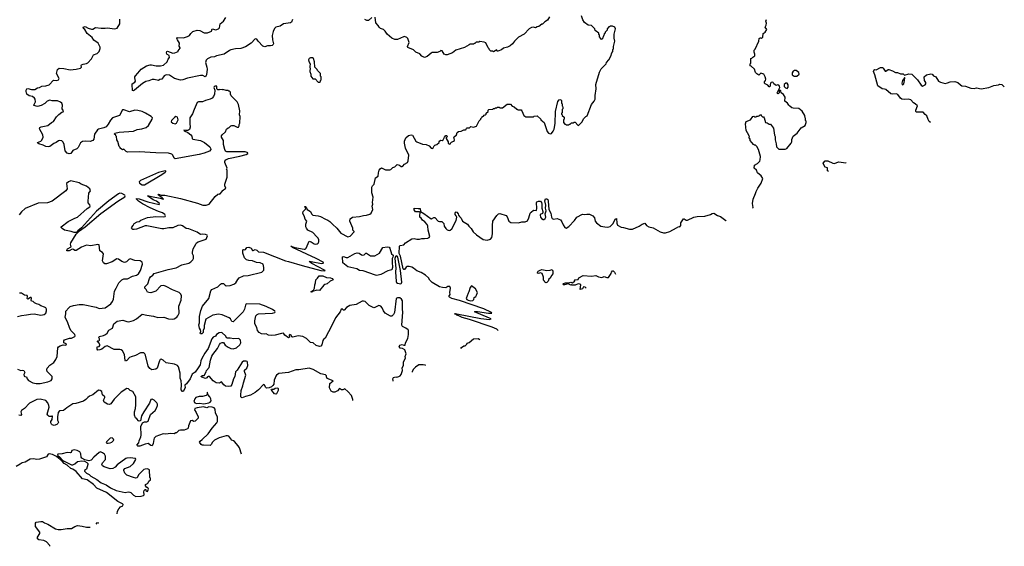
# Model space of a CAD drawing. Extents: x 2220520 to 2384350, y 721165 to 893491.
# Tile 42 of 256: x 2269009 to 2284295, y 735328 to 743499. Entities that reach past the tile are written whole.
import ezdxf

# ---------------------------------------------------------------- set-up
doc = ezdxf.new("R2010")
doc.units = 0

msp = doc.modelspace()

# ---------------------------------------------------------------- linework, layer by layer
at = {"layer": '0CON20XD'}
for points in [[(2273246, 743504), (2273228, 743462), (2273215, 743448), (2273105, 743437), (2273055, 743397), (2272985, 743381), (2272965, 743364), (2272944, 743315), (2272930, 743255), (2272934, 743185), (2272948, 743125), (2272945, 743113), (2272931, 743099), (2272905, 743092), (2272855, 743094), (2272815, 743080), (2272786, 743086), (2272710, 743165), (2272690, 743195), (2272665, 743203), (2272604, 743135), (2272515, 743077), (2272445, 743054), (2272358, 743048), (2272285, 743031), (2272265, 743023), (2272185, 742965), (2272067, 742937), (2272035, 742922), (2271975, 742918), (2271925, 742890), (2271905, 742870), (2271896, 742835), (2271916, 742765), (2271919, 742731), (2271910, 742645), (2271905, 742631), (2271888, 742615), (2271854, 742634), (2271814, 742634), (2271615, 742593), (2271544, 742566), (2271505, 742561), (2271415, 742588), (2271335, 742639), (2271285, 742645), (2271251, 742629), (2271215, 742577), (2271185, 742573), (2271164, 742556), (2271095, 742572), (2271065, 742572), (2271015, 742551), (2270969, 742541), (2270915, 742509), (2270794, 742406), (2270775, 742397), (2270763, 742403), (2270762, 742435), (2270753, 742455), (2270758, 742502), (2270795, 742528), (2270808, 742545), (2270798, 742595), (2270798, 742615), (2270805, 742630), (2270843, 742667), (2270895, 742733), (2270978, 742782), (2271035, 742798), (2271055, 742801), (2271126, 742784), (2271195, 742784), (2271243, 742795), (2271297, 742843), (2271314, 742886), (2271333, 742915), (2271332, 742945), (2271294, 742965), (2271288, 742985), (2271295, 743008), (2271305, 743010), (2271385, 742980), (2271420, 742985), (2271470, 743005), (2271470, 743015), (2271500, 743055), (2271500, 743065), (2271487, 743087), (2271492, 743135), (2271457, 743185), (2271450, 743205), (2271460, 743225), (2271555, 743220), (2271615, 743238), (2271646, 743254), (2271664, 743286), (2271695, 743318), (2271765, 743338), (2271805, 743330), (2271875, 743294), (2271924, 743294), (2271988, 743322), (2272000, 743355), (2272055, 743341), (2272095, 743360), (2272110, 743375), (2272122, 743435), (2272175, 743478), (2272208, 743535)], [(2274478, 743532), (2274422, 743488), (2274400, 743485), (2274370, 743500)], [(2277237, 743543), (2277205, 743490), (2277160, 743465), (2277125, 743430), (2277115, 743430), (2277067, 743393), (2277045, 743390), (2277017, 743373), (2276985, 743382), (2276955, 743380), (2276920, 743355), (2276840, 743275), (2276754, 743226), (2276692, 743165), (2276662, 743125), (2276625, 743092), (2276585, 743072), (2276523, 743057), (2276487, 743033), (2276432, 743012), (2276422, 743012), (2276415, 743030), (2276365, 743000), (2276355, 743010), (2276322, 743012), (2276302, 743032), (2276298, 743048), (2276280, 743065), (2276248, 743138), (2276222, 743152), (2276155, 743160), (2276135, 743152), (2276095, 743150), (2276075, 743130), (2276065, 743130), (2276055, 743120), (2276005, 743118), (2275985, 743110), (2275915, 743070), (2275783, 743027), (2275730, 742985), (2275646, 742954), (2275625, 742952), (2275600, 742965), (2275568, 743015), (2275545, 743020), (2275530, 743005), (2275492, 742988), (2275415, 742988), (2275398, 742982), (2275335, 742928), (2275293, 742913), (2275255, 742932), (2275221, 742971), (2275158, 742995), (2275125, 743034), (2275037, 743067), (2275032, 743085), (2275058, 743145), (2275033, 743205), (2275018, 743225), (2274985, 743236), (2274966, 743234), (2274875, 743192), (2274835, 743192), (2274785, 743212), (2274714, 743274), (2274685, 743320), (2274660, 743345), (2274610, 743365), (2274591, 743381), (2274575, 743410), (2274538, 743448), (2274526, 743536)], [(2278072, 743248), (2278070, 743235), (2278060, 743225), (2278058, 743202), (2278042, 743192), (2278010, 743235), (2278010, 743265), (2278002, 743272), (2277998, 743288), (2277942, 743332), (2277938, 743358), (2277898, 743398), (2277885, 743410), (2277833, 743413), (2277778, 743455), (2277750, 743495), (2277731, 743561)], [(2270215, 741788), (2270173, 741725), (2270159, 741645), (2270147, 741623), (2270105, 741610), (2270025, 741616), (2269985, 741611), (2269954, 741586), (2269916, 741515), (2269897, 741493), (2269832, 741468), (2269803, 741425), (2269775, 741417), (2269745, 741429), (2269715, 741462), (2269698, 741565), (2269685, 741601), (2269665, 741619), (2269625, 741624), (2269611, 741619), (2269577, 741595), (2269540, 741580), (2269478, 741532), (2269456, 741524), (2269415, 741532), (2269375, 741554), (2269305, 741575), (2269292, 741585), (2269288, 741595), (2269335, 741613), (2269355, 741630), (2269373, 741675), (2269368, 741715), (2269319, 741805), (2269321, 741825), (2269345, 741835), (2269445, 741858), (2269503, 741905), (2269535, 741920), (2269580, 741990), (2269615, 742026), (2269665, 742062), (2269685, 742070), (2269688, 742085), (2269670, 742115), (2269672, 742175), (2269666, 742205), (2269645, 742222), (2269595, 742238), (2269515, 742241), (2269475, 742251), (2269435, 742236), (2269402, 742198), (2269345, 742170), (2269285, 742154), (2269228, 742168), (2269222, 742175), (2269236, 742184), (2269254, 742225), (2269249, 742265), (2269240, 742280), (2269206, 742306), (2269155, 742318), (2269122, 742345), (2269109, 742385), (2269110, 742405), (2269122, 742428), (2269135, 742433), (2269194, 742414), (2269246, 742414), (2269286, 742444), (2269315, 742448), (2269353, 742467), (2269415, 742471), (2269465, 742489), (2269535, 742562), (2269585, 742557), (2269610, 742565), (2269620, 742585), (2269582, 742665), (2269596, 742724), (2269624, 742746), (2269695, 742742), (2269795, 742720), (2269885, 742730), (2269955, 742748), (2269967, 742763), (2269963, 742787), (2269971, 742799), (2269995, 742811), (2270045, 742820), (2270065, 742832), (2270125, 742890), (2270154, 742956), (2270210, 742975), (2270242, 743005), (2270258, 743052), (2270260, 743075), (2270226, 743135), (2270160, 743180), (2270135, 743222), (2270057, 743287), (2270021, 743345), (2269999, 743365), (2269997, 743383), (2270025, 743393), (2270075, 743366), (2270125, 743350), (2270145, 743352), (2270185, 743376), (2270275, 743366), (2270335, 743367), (2270365, 743373), (2270485, 743360), (2270525, 743368), (2270562, 743435), (2270563, 743505)], [(2274808, 737891), (2274805, 737900), (2274801, 737925), (2274812, 737945), (2274847, 737957), (2274865, 737952), (2274895, 737964), (2274915, 737974), (2274934, 737995), (2274951, 738055), (2274949, 738095), (2274966, 738135), (2274970, 738185), (2274978, 738212), (2274999, 738245), (2274996, 738275), (2275010, 738315), (2274991, 738375), (2274955, 738399), (2274915, 738404), (2274902, 738428), (2274911, 738449), (2274945, 738461), (2274975, 738448), (2274995, 738450), (2275000, 738485), (2275037, 738553), (2275046, 738616), (2275047, 738675), (2275038, 738688), (2275004, 738714), (2274955, 738738), (2274941, 738761), (2274960, 738960), (2274954, 739005), (2274955, 739135), (2274939, 739165), (2274911, 739181), (2274875, 739185), (2274852, 739175), (2274830, 738955), (2274815, 738922), (2274785, 738900), (2274765, 738900), (2274684, 738944), (2274655, 738982), (2274638, 739028), (2274616, 739056), (2274585, 739063), (2274525, 739033), (2274505, 739030), (2274436, 739066), (2274374, 739124), (2274345, 739133), (2274325, 739130), (2274235, 739082), (2274135, 739062), (2274085, 739032), (2274045, 738992), (2274035, 738992), (2274015, 739012), (2273998, 739005), (2273986, 738964), (2273913, 738875), (2273847, 738733), (2273801, 738655), (2273752, 738555), (2273725, 738538), (2273715, 738522), (2273699, 738455), (2273685, 738434), (2273665, 738426), (2273610, 738445), (2273565, 738487), (2273525, 738492), (2273463, 738553), (2273405, 738582), (2273335, 738592), (2273252, 738572), (2273235, 738578), (2273224, 738605), (2273205, 738615), (2273193, 738605), (2273198, 738572), (2273185, 738564), (2273126, 738605), (2273103, 738633), (2273075, 738632), (2272975, 738605), (2272915, 738598), (2272873, 738603), (2272835, 738626), (2272805, 738621), (2272762, 738625), (2272726, 738645), (2272700, 738675), (2272691, 738725), (2272661, 738781), (2272658, 738825), (2272678, 738905), (2272694, 738927), (2272715, 738934), (2272822, 738938), (2272935, 738945), (2272970, 738955), (2272976, 738965), (2272970, 738975), (2272935, 739000), (2272835, 739049), (2272735, 739084), (2272525, 739088), (2272513, 739067), (2272498, 739005), (2272479, 738965), (2272325, 738809), (2272305, 738818), (2272281, 738855), (2272262, 738872), (2272155, 738920), (2272095, 738930), (2272007, 738915), (2271898, 738852), (2271871, 738755), (2271875, 738710), (2271860, 738675), (2271859, 738645), (2271835, 738623), (2271815, 738622), (2271812, 738635), (2271821, 738659), (2271816, 738685), (2271801, 738715), (2271792, 738765), (2271799, 738795), (2271802, 738895), (2271819, 738985), (2271846, 739055), (2271945, 739174), (2271976, 739294), (2271991, 739315), (2272085, 739353), (2272125, 739394), (2272145, 739406), (2272174, 739404), (2272198, 739378), (2272215, 739371), (2272275, 739376), (2272335, 739394), (2272364, 739416), (2272395, 739468), (2272418, 739492), (2272485, 739525), (2272558, 739532), (2272768, 739582), (2272798, 739615), (2272802, 739655), (2272788, 739705), (2272742, 739728), (2272685, 739729), (2272625, 739756), (2272565, 739760), (2272531, 739775), (2272500, 739805), (2272474, 739875), (2272473, 739927), (2272485, 739932), (2272505, 739928), (2272515, 739932), (2272538, 739965), (2272565, 739972), (2272601, 739955), (2272625, 739920), (2272635, 739918), (2272667, 739935), (2272689, 739925), (2272719, 739899), (2272795, 739892), (2273135, 739757), (2273185, 739748), (2273393, 739683), (2273685, 739608), (2273745, 739600), (2273750, 739605), (2273740, 739615), (2273545, 739716), (2273502, 739745), (2273535, 739748), (2273696, 739714), (2273728, 739722), (2273720, 739735), (2273613, 739795), (2273243, 739965), (2273220, 739985), (2273283, 739963), (2273425, 739936), (2273442, 739938), (2273456, 739954), (2273505, 740060), (2273535, 740052), (2273581, 740021), (2273604, 740014), (2273630, 740020), (2273645, 740032), (2273656, 740054), (2273653, 740085), (2273645, 740108), (2273625, 740132), (2273558, 740198), (2273485, 740231), (2273461, 740265), (2273454, 740285), (2273452, 740325), (2273468, 740375), (2273441, 740405), (2273432, 740442), (2273404, 740495), (2273411, 740525), (2273450, 740565), (2273435, 740600), (2273445, 740600), (2273455, 740590), (2273474, 740554), (2273525, 740522), (2273542, 740485), (2273560, 740465), (2273645, 740458), (2273680, 740445), (2273755, 740403), (2273795, 740390), (2273825, 740370), (2273864, 740324), (2273933, 740265), (2273995, 740187), (2274105, 740129), (2274139, 740141), (2274201, 740205), (2274200, 740215), (2274180, 740235), (2274180, 740265), (2274137, 740375), (2274141, 740409), (2274174, 740436), (2274285, 740443), (2274345, 740462), (2274395, 740468), (2274445, 740482), (2274468, 740495), (2274492, 740555), (2274482, 740605), (2274492, 740635), (2274488, 740665), (2274496, 740745), (2274476, 740815), (2274478, 740902), (2274488, 740922), (2274510, 740945), (2274534, 741045), (2274575, 741070), (2274581, 741125), (2274591, 741165), (2274604, 741186), (2274625, 741198), (2274688, 741168), (2274755, 741170), (2274770, 741175), (2274803, 741207), (2274835, 741218), (2274868, 741252), (2274905, 741240), (2274930, 741220), (2274945, 741219), (2274960, 741225), (2274985, 741258), (2275028, 741285), (2275039, 741311), (2275050, 741395), (2274998, 741505), (2274982, 741585), (2274982, 741612), (2275004, 741665), (2275045, 741702), (2275085, 741714), (2275110, 741710), (2275162, 741615), (2275173, 741605), (2275265, 741567), (2275321, 741561), (2275364, 741544), (2275400, 741505), (2275425, 741500), (2275445, 741540), (2275455, 741550), (2275485, 741560), (2275520, 741595), (2275520, 741605), (2275532, 741618), (2275545, 741628), (2275567, 741623), (2275583, 741637), (2275603, 741677), (2275625, 741700), (2275635, 741700), (2275650, 741685), (2275632, 741668), (2275630, 741655), (2275660, 741605), (2275660, 741585), (2275675, 741570), (2275698, 741572), (2275700, 741585), (2275715, 741600), (2275745, 741612), (2275758, 741625), (2275762, 741635), (2275750, 741675), (2275790, 741715), (2275802, 741748), (2275820, 741765), (2275865, 741770), (2275905, 741788), (2275932, 741788), (2275940, 741795), (2275945, 741818), (2275955, 741822), (2275995, 741820), (2276015, 741840), (2276055, 741834), (2276100, 741845), (2276145, 741930), (2276170, 741955), (2276170, 741965), (2276190, 741985), (2276190, 741995), (2276208, 742002), (2276222, 742018), (2276238, 742022), (2276250, 742035), (2276252, 742048), (2276280, 742075), (2276280, 742095), (2276292, 742108), (2276355, 742112), (2276365, 742120), (2276385, 742120), (2276395, 742130), (2276415, 742130), (2276425, 742140), (2276455, 742140), (2276465, 742130), (2276507, 742133), (2276575, 742190), (2276628, 742188), (2276655, 742160), (2276688, 742148), (2276725, 742110), (2276735, 742110), (2276745, 742100), (2276795, 742100), (2276807, 742087), (2276838, 742015), (2276865, 741990), (2276985, 741990), (2276995, 742000), (2277045, 742010), (2277100, 741955), (2277100, 741945), (2277150, 741905), (2277200, 741765), (2277221, 741741), (2277245, 741728), (2277265, 741732), (2277292, 741768), (2277305, 741800), (2277324, 741886), (2277329, 742075), (2277365, 742230), (2277384, 742256), (2277395, 742260), (2277408, 742258), (2277420, 742245), (2277420, 742205), (2277430, 742195), (2277430, 742165), (2277437, 742157), (2277440, 742135), (2277440, 742115), (2277430, 742105), (2277430, 742055), (2277422, 742048), (2277420, 742035), (2277430, 742025), (2277432, 742012), (2277460, 741985), (2277460, 741955), (2277450, 741945), (2277450, 741905), (2277475, 741880), (2277485, 741880), (2277495, 741870), (2277535, 741870), (2277545, 741880), (2277555, 741880), (2277575, 741900), (2277605, 741900), (2277615, 741910), (2277635, 741910), (2277672, 741862), (2277685, 741860), (2277740, 741915), (2277765, 741960), (2277800, 741995), (2277820, 742005), (2277888, 742182), (2277930, 742235), (2277942, 742268), (2277942, 742325), (2277957, 742425), (2277954, 742496), (2278012, 742685), (2278037, 742735), (2278112, 742815), (2278122, 742835), (2278158, 742875), (2278188, 742935), (2278200, 742985), (2278220, 743005), (2278220, 743035), (2278230, 743045), (2278230, 743085), (2278250, 743165), (2278240, 743215), (2278240, 743275), (2278258, 743355), (2278250, 743385), (2278215, 743400), (2278175, 743400), (2278165, 743390), (2278155, 743390), (2278130, 743355), (2278130, 743335), (2278100, 743305), (2278098, 743292), (2278082, 743278), (2278080, 743255), (2278072, 743248)], [(2280385, 740574), (2280398, 740585), (2280387, 740645), (2280398, 740715), (2280435, 740800), (2280443, 740835), (2280468, 740885), (2280522, 740965), (2280548, 741035), (2280520, 741075), (2280464, 741124), (2280447, 741165), (2280410, 741195), (2280415, 741240), (2280465, 741268), (2280498, 741305), (2280507, 741325), (2280508, 741375), (2280478, 741485), (2280455, 741530), (2280435, 741550), (2280415, 741550), (2280402, 741562), (2280350, 741625), (2280350, 741645), (2280330, 741675), (2280340, 741685), (2280332, 741692), (2280330, 741705), (2280288, 741778), (2280279, 741885), (2280290, 741920), (2280353, 741947), (2280392, 741998), (2280405, 742000), (2280415, 741990), (2280445, 741990), (2280455, 742000), (2280475, 742000), (2280485, 742010), (2280498, 742012), (2280505, 742030), (2280520, 742025), (2280522, 742012), (2280542, 741992), (2280555, 741990), (2280568, 741978), (2280590, 741905), (2280615, 741900), (2280645, 741880), (2280665, 741880), (2280698, 741838), (2280710, 741815), (2280728, 741705), (2280738, 741685), (2280738, 741635), (2280752, 741575), (2280758, 741525), (2280795, 741488), (2280845, 741492), (2280895, 741488), (2280919, 741501), (2280987, 741583), (2280998, 741605), (2280998, 741642), (2281017, 741693), (2281079, 741741), (2281141, 741819), (2281205, 741860), (2281220, 741905), (2281220, 741925), (2281210, 741935), (2281210, 741965), (2281202, 741975), (2281199, 742015), (2281158, 742078), (2281105, 742120), (2281020, 742125), (2280995, 742134), (2280968, 742155), (2280948, 742175), (2280932, 742205), (2280890, 742235), (2280892, 742295), (2280865, 742338), (2280830, 742365), (2280827, 742397), (2280818, 742408), (2280800, 742395), (2280798, 742362), (2280785, 742350), (2280772, 742352), (2280770, 742365), (2280808, 742445), (2280807, 742467), (2280795, 742482), (2280776, 742486), (2280755, 742480), (2280736, 742486), (2280717, 742505), (2280706, 742526), (2280695, 742530), (2280675, 742527), (2280663, 742515), (2280655, 742460), (2280645, 742460), (2280623, 742483), (2280582, 742502), (2280572, 742515), (2280572, 742535), (2280588, 742555), (2280592, 742575), (2280582, 742615), (2280562, 742652), (2280515, 742670), (2280485, 742640), (2280451, 742661), (2280435, 742680), (2280415, 742730), (2280368, 742778), (2280350, 742785), (2280350, 742815), (2280360, 742825), (2280360, 742895), (2280378, 742902), (2280392, 742918), (2280422, 742938), (2280422, 742965), (2280410, 742995), (2280413, 743027), (2280427, 743043), (2280482, 743165), (2280490, 743205), (2280505, 743220), (2280515, 743220), (2280525, 743210), (2280545, 743230), (2280552, 743285), (2280585, 743308), (2280610, 743345), (2280582, 743385), (2280599, 743415), (2280601, 743445), (2280594, 743475), (2280605, 743502)], [(2273665, 742530), (2273678, 742542), (2273680, 742555), (2273690, 742565), (2273690, 742615), (2273680, 742625), (2273680, 742665), (2273632, 742712), (2273630, 742725), (2273593, 742763), (2273587, 742843), (2273572, 742895), (2273556, 742906), (2273525, 742908), (2273504, 742896), (2273492, 742875), (2273498, 742848), (2273520, 742815), (2273512, 742775), (2273520, 742725), (2273513, 742717), (2273512, 742695), (2273530, 742655), (2273530, 742625), (2273562, 742582), (2273595, 742580), (2273642, 742532), (2273665, 742530)], [(2283148, 741903), (2283130, 741920), (2283113, 741953), (2283095, 742010), (2283066, 742026), (2283035, 742062), (2282932, 742062), (2282923, 742073), (2282924, 742094), (2282947, 742165), (2282914, 742194), (2282885, 742208), (2282842, 742255), (2282806, 742266), (2282745, 742260), (2282705, 742268), (2282683, 742283), (2282641, 742341), (2282615, 742350), (2282565, 742344), (2282535, 742350), (2282454, 742414), (2282433, 742423), (2282400, 742425), (2282330, 742475), (2282287, 742645), (2282264, 742695), (2282275, 742722), (2282285, 742728), (2282305, 742723), (2282374, 742756), (2282395, 742758), (2282405, 742758), (2282415, 742748), (2282445, 742700), (2282455, 742700), (2282490, 742725), (2282505, 742727), (2282560, 742705), (2282605, 742678), (2282635, 742678), (2282685, 742660), (2282727, 742657), (2282745, 742640), (2282815, 742657), (2282862, 742652), (2282946, 742566), (2283004, 742484), (2283025, 742470), (2283065, 742489), (2283078, 742505), (2283075, 742523), (2283054, 742554), (2283050, 742615), (2283085, 742643), (2283155, 742657), (2283174, 742654), (2283197, 742627), (2283230, 742615), (2283275, 742546), (2283305, 742528), (2283375, 742510), (2283415, 742517), (2283457, 742533), (2283525, 742540), (2283575, 742527), (2283617, 742487), (2283635, 742474), (2283695, 742468), (2283775, 742439), (2283825, 742434), (2283865, 742440), (2283935, 742428), (2284054, 742446), (2284135, 742480), (2284203, 742487), (2284225, 742500), (2284255, 742492), (2284295, 742455)], [(2281075, 742622), (2281110, 742655), (2281108, 742678), (2281065, 742710), (2281035, 742710), (2281025, 742700), (2281015, 742700), (2281000, 742675), (2281002, 742642), (2281033, 742623), (2281075, 742622)], [(2282715, 742490), (2282725, 742492), (2282737, 742505), (2282746, 742555), (2282750, 742595), (2282745, 742600), (2282738, 742582), (2282713, 742557), (2282702, 742515), (2282710, 742495), (2282715, 742490)], [(2274180, 737589), (2274182, 737605), (2274159, 737669), (2274105, 737730), (2274055, 737772), (2274025, 737758), (2274007, 737757), (2273975, 737778), (2273945, 737738), (2273903, 737717), (2273875, 737718), (2273844, 737734), (2273818, 737785), (2273822, 737855), (2273878, 737895), (2273785, 737934), (2273770, 737955), (2273770, 737975), (2273758, 737988), (2273684, 738004), (2273565, 738070), (2273505, 738091), (2273345, 738064), (2273295, 738068), (2273180, 738025), (2273035, 738007), (2272995, 737981), (2272985, 737968), (2272978, 737942), (2272958, 737905), (2272955, 737845), (2272939, 737821), (2272917, 737803), (2272882, 737788), (2272843, 737783), (2272830, 737790), (2272810, 737830), (2272795, 737838), (2272717, 737753), (2272667, 737713), (2272595, 737672), (2272515, 737653), (2272464, 737634), (2272453, 737635), (2272444, 737645), (2272441, 737675), (2272448, 737745), (2272476, 737816), (2272484, 737865), (2272520, 737985), (2272500, 738040), (2272498, 738062), (2272535, 738091), (2272552, 738135), (2272548, 738185), (2272542, 738195), (2272523, 738203), (2272485, 738200), (2272464, 738186), (2272385, 738061), (2272362, 738035), (2272351, 737965), (2272330, 737925), (2272305, 737838), (2272286, 737814), (2272244, 737806), (2272205, 737812), (2272181, 737831), (2272145, 737882), (2272109, 737861), (2272060, 737865), (2272011, 737895), (2271955, 737960), (2271935, 737962), (2271924, 737956), (2271915, 737940), (2271895, 737932), (2271835, 737950), (2271822, 737965), (2271845, 737977), (2271875, 737980), (2271906, 738034), (2271912, 738058), (2271949, 738101), (2271971, 738215), (2271994, 738276), (2272009, 738305), (2272078, 738395), (2272109, 738461), (2272128, 738482), (2272155, 738491), (2272175, 738491), (2272201, 738451), (2272245, 738416), (2272285, 738399), (2272325, 738394), (2272375, 738408), (2272425, 738455), (2272442, 738485), (2272435, 738525), (2272412, 738552), (2272332, 738548), (2272275, 738558), (2272226, 738556), (2272205, 738595), (2272155, 738641), (2272145, 738644), (2272105, 738638), (2272065, 738616), (2272050, 738590), (2272015, 738574), (2271990, 738545), (2271936, 738395), (2271883, 738327), (2271838, 738242), (2271821, 738205), (2271811, 738145), (2271781, 738099), (2271735, 738029), (2271685, 737998), (2271655, 737926), (2271601, 737849), (2271575, 737830), (2271576, 737785), (2271545, 737730), (2271535, 737728), (2271516, 737755), (2271520, 737835), (2271514, 737895), (2271502, 737935), (2271502, 738015), (2271474, 738114), (2271458, 738135), (2271415, 738153), (2271283, 738173), (2271235, 738218), (2271205, 738230), (2271192, 738225), (2271180, 738205), (2271146, 738094), (2271125, 738078), (2271063, 738067), (2271028, 738088), (2271006, 738125), (2270961, 738295), (2270954, 738314), (2270935, 738330), (2270885, 738330), (2270805, 738288), (2270742, 738268), (2270714, 738256), (2270675, 738210), (2270651, 738201), (2270645, 738210), (2270636, 738305), (2270605, 738361), (2270585, 738376), (2270565, 738380), (2270475, 738383), (2270365, 738440), (2270335, 738427), (2270285, 738389), (2270255, 738374), (2270223, 738373), (2270210, 738385), (2270212, 738425), (2270245, 738430), (2270255, 738442), (2270255, 738455), (2270245, 738478), (2270210, 738515), (2270235, 738512), (2270248, 738525), (2270249, 738545), (2270236, 738566), (2270241, 738585), (2270313, 738597), (2270344, 738616), (2270365, 738635), (2270395, 738679), (2270449, 738711), (2270470, 738780), (2270525, 738821), (2270613, 738837), (2270675, 738814), (2270705, 738813), (2270775, 738834), (2270825, 738859), (2270910, 738930), (2270985, 738916), (2271085, 738898), (2271155, 738876), (2271245, 738881), (2271319, 738859), (2271375, 738852), (2271405, 738859), (2271447, 738885), (2271464, 738905), (2271484, 738945), (2271482, 739055), (2271514, 739145), (2271523, 739215), (2271512, 739242), (2271485, 739264), (2271384, 739305), (2271285, 739360), (2271245, 739374), (2271203, 739367), (2271125, 739286), (2271045, 739262), (2271015, 739264), (2270995, 739273), (2270974, 739314), (2270952, 739335), (2270954, 739355), (2271000, 739400), (2271026, 739485), (2271041, 739509), (2271075, 739535), (2271095, 739561), (2271171, 739579), (2271315, 739624), (2271440, 739650), (2271525, 739696), (2271635, 739721), (2271665, 739740), (2271695, 739772), (2271707, 739795), (2271707, 739833), (2271693, 739865), (2271693, 739893), (2271702, 739945), (2271742, 740018), (2271754, 740036), (2271778, 740052), (2271906, 740094), (2271926, 740145), (2271921, 740155), (2271895, 740168), (2271855, 740171), (2271815, 740164), (2271765, 740203), (2271635, 740253), (2271595, 740261), (2271535, 740303), (2271505, 740311), (2271462, 740308), (2271385, 740270), (2271325, 740271), (2271248, 740252), (2271215, 740252), (2270985, 740303), (2270955, 740300), (2270825, 740250), (2270788, 740242), (2270765, 740242), (2270750, 740255), (2270743, 740265), (2270749, 740281), (2270772, 740305), (2270788, 740335), (2270835, 740361), (2270865, 740370), (2270890, 740390), (2270995, 740430), (2271125, 740445), (2271235, 740439), (2271266, 740444), (2271274, 740455), (2271264, 740475), (2271225, 740502), (2271165, 740522), (2271035, 740581), (2270915, 740644), (2270852, 740685), (2270822, 740715), (2270824, 740726), (2270865, 740720), (2271000, 740675), (2271177, 740633), (2271178, 740645), (2271134, 740684), (2271084, 740704), (2270993, 740765), (2271015, 740768), (2271055, 740754), (2271189, 740729), (2271235, 740712), (2271240, 740715), (2271220, 740735), (2271164, 740774), (2271158, 740785), (2271165, 740792), (2271204, 740774), (2271265, 740778), (2271505, 740724), (2271772, 740652), (2271855, 740620), (2271905, 740619), (2271953, 740635), (2272044, 740756), (2272088, 740792), (2272105, 740798), (2272118, 740792), (2272152, 740835), (2272152, 740845), (2272208, 740885), (2272193, 740923), (2272192, 740945), (2272230, 741055), (2272228, 741165), (2272222, 741175), (2272228, 741195), (2272193, 741283), (2272192, 741305), (2272210, 741325), (2272250, 741345), (2272425, 741381), (2272525, 741409), (2272550, 741425), (2272550, 741435), (2272541, 741441), (2272510, 741450), (2272225, 741450), (2272205, 741461), (2272196, 741485), (2272173, 741565), (2272172, 741625), (2272142, 741675), (2272142, 741695), (2272152, 741715), (2272203, 741757), (2272221, 741799), (2272245, 741820), (2272260, 741825), (2272285, 741850), (2272305, 741860), (2272335, 741860), (2272385, 741830), (2272405, 741832), (2272415, 741850), (2272418, 741875), (2272428, 741895), (2272430, 741995), (2272420, 742025), (2272428, 742085), (2272408, 742185), (2272388, 742225), (2272295, 742320), (2272280, 742345), (2272280, 742375), (2272265, 742390), (2272255, 742390), (2272245, 742400), (2272215, 742400), (2272165, 742418), (2272155, 742412), (2272115, 742418), (2272105, 742410), (2272085, 742410), (2272068, 742428), (2272068, 742468), (2272043, 742467), (2272031, 742459), (2272023, 742445), (2272038, 742405), (2272032, 742345), (2272020, 742310), (2271998, 742282), (2271966, 742264), (2271895, 742246), (2271847, 742223), (2271785, 742226), (2271764, 742215), (2271716, 742105), (2271694, 742036), (2271651, 741975), (2271650, 741890), (2271658, 741832), (2271644, 741796), (2271632, 741785), (2271615, 741780), (2271588, 741778), (2271560, 741785), (2271562, 741775), (2271620, 741750), (2271665, 741715), (2271680, 741690), (2271686, 741655), (2271695, 741644), (2271817, 741623), (2271876, 741596), (2271960, 741525), (2271973, 741505), (2271976, 741485), (2271955, 741457), (2271875, 741427), (2271795, 741409), (2271425, 741340), (2271405, 741350), (2271386, 741395), (2271372, 741412), (2271318, 741428), (2271125, 741431), (2270865, 741447), (2270684, 741444), (2270660, 741455), (2270628, 741488), (2270605, 741480), (2270570, 741505), (2270570, 741515), (2270553, 741533), (2270535, 741610), (2270520, 741635), (2270510, 741685), (2270500, 741695), (2270500, 741705), (2270480, 741725), (2270485, 741740), (2270555, 741755), (2270775, 741768), (2270835, 741794), (2270905, 741805), (2270973, 741827), (2271009, 741855), (2271066, 741955), (2271070, 741975), (2271048, 741998), (2270960, 742050), (2270913, 742073), (2270845, 742092), (2270797, 742093), (2270715, 742070), (2270625, 742103), (2270605, 742102), (2270559, 742015), (2270451, 741975), (2270419, 741941), (2270385, 741878), (2270353, 741837), (2270315, 741820), (2270235, 741802), (2270215, 741788)], [(2280925, 742432), (2280940, 742450), (2280941, 742491), (2280925, 742513), (2280905, 742516), (2280878, 742495), (2280879, 742465), (2280901, 742441), (2280925, 742432)], [(2271425, 741884), (2271443, 741895), (2271470, 741945), (2271467, 741967), (2271457, 741985), (2271435, 741996), (2271415, 741984), (2271368, 741935), (2271360, 741915), (2271385, 741892), (2271425, 741884)], [(2281568, 741143), (2281565, 741143), (2281552, 741155), (2281550, 741200), (2281515, 741210), (2281487, 741255), (2281482, 741275), (2281513, 741307), (2281535, 741311), (2281555, 741309), (2281635, 741272), (2281655, 741269), (2281727, 741293), (2281835, 741276), (2281838, 741273)], [(2270945, 740935), (2271216, 741095), (2271270, 741135), (2271280, 741145), (2271280, 741155), (2271245, 741151), (2271165, 741126), (2270885, 741005), (2270864, 740985), (2270869, 740965), (2270913, 740935), (2270945, 740935)], [(2268975, 738076), (2269025, 738054), (2269055, 738059), (2269075, 738054), (2269091, 738025), (2269072, 737995), (2269079, 737969), (2269090, 737960), (2269116, 737956), (2269128, 737925), (2269148, 737898), (2269213, 737863), (2269265, 737854), (2269325, 737854), (2269445, 737878), (2269497, 737903), (2269511, 737925), (2269514, 737964), (2269435, 738042), (2269430, 738065), (2269435, 738090), (2269475, 738137), (2269538, 738182), (2269571, 738225), (2269591, 738275), (2269603, 738405), (2269612, 738425), (2269639, 738439), (2269685, 738452), (2269715, 738449), (2269732, 738455), (2269735, 738467), (2269705, 738478), (2269697, 738487), (2269695, 738515), (2269705, 738531), (2269782, 738555), (2269815, 738557), (2269865, 738584), (2269871, 738595), (2269864, 738615), (2269810, 738670), (2269787, 738705), (2269753, 738813), (2269729, 738849), (2269716, 738885), (2269728, 738935), (2269727, 738975), (2269772, 739028), (2269795, 739048), (2269846, 739066), (2269935, 739080), (2269995, 739080), (2270195, 739040), (2270245, 739018), (2270335, 739028), (2270425, 739092), (2270451, 739125), (2270465, 739160), (2270479, 739285), (2270507, 739333), (2270551, 739415), (2270595, 739465), (2270625, 739476), (2270685, 739476), (2270763, 739517), (2270823, 739535), (2270855, 739554), (2270886, 739605), (2270916, 739705), (2270912, 739735), (2270880, 739755), (2270796, 739764), (2270725, 739786), (2270705, 739780), (2270665, 739740), (2270635, 739734), (2270595, 739746), (2270545, 739781), (2270515, 739787), (2270445, 739740), (2270357, 739713), (2270333, 739713), (2270311, 739725), (2270296, 739755), (2270309, 739865), (2270295, 739886), (2270254, 739915), (2270245, 740008), (2270225, 740013), (2270115, 739992), (2270045, 740000), (2269971, 739969), (2269885, 739919), (2269868, 739918), (2269845, 739933), (2269825, 739937), (2269776, 739914), (2269740, 739910), (2269739, 739925), (2269754, 739945), (2269806, 739974), (2269800, 740015), (2269803, 740035), (2269885, 740170), (2269937, 740223), (2270025, 740286), (2270269, 740491), (2270535, 740685), (2270642, 740748), (2270648, 740765), (2270640, 740775), (2270595, 740801), (2270565, 740806), (2270544, 740796), (2270392, 740688), (2270201, 740529), (2269969, 740271), (2269912, 740225), (2269892, 740198), (2269855, 740198), (2269810, 740215), (2269705, 740233), (2269667, 740257), (2269653, 740273), (2269652, 740285), (2269764, 740366), (2269865, 740419), (2269905, 740434), (2270055, 740572), (2270098, 740595), (2270102, 740605), (2270097, 740625), (2270071, 740655), (2270071, 740685), (2270084, 740806), (2270107, 740845), (2270097, 740875), (2270045, 740916), (2269965, 740948), (2269935, 740966), (2269805, 740999), (2269765, 740984), (2269734, 740955), (2269744, 740876), (2269726, 740844), (2269516, 740684), (2269441, 740659), (2269295, 740650), (2269095, 740567), (2269035, 740517), (2269000, 740470)], [(2276440, 738676), (2276418, 738698), (2276345, 738728), (2275995, 738845), (2275877, 738877), (2275825, 738902), (2275795, 738912), (2275773, 738933), (2275760, 738935), (2275795, 738937), (2276167, 738863), (2276305, 738848), (2276330, 738855), (2276305, 738870), (2276070, 738965), (2276075, 738970), (2276115, 738970), (2276285, 738944), (2276340, 738945), (2276335, 738958), (2276215, 739015), (2275835, 739140), (2275720, 739175), (2275681, 739195), (2275673, 739205), (2275691, 739235), (2275689, 739265), (2275698, 739335), (2275687, 739357), (2275655, 739357), (2275625, 739340), (2275575, 739341), (2275525, 739356), (2275415, 739422), (2275379, 739459), (2275355, 739492), (2275309, 739535), (2275240, 739575), (2275173, 739603), (2275125, 739643), (2275095, 739657), (2275055, 739668), (2275025, 739668), (2275011, 739659), (2274985, 739623), (2274975, 739623), (2274965, 739635), (2274922, 739832), (2274903, 739873), (2274905, 739985), (2274915, 739996), (2274975, 740006), (2275001, 740039), (2275099, 740099), (2275135, 740104), (2275175, 740094), (2275215, 740093), (2275254, 740106), (2275295, 740104), (2275345, 740110), (2275365, 740118), (2275376, 740135), (2275352, 740232), (2275348, 740295), (2275335, 740322), (2275301, 740361), (2275265, 740386), (2275241, 740421), (2275224, 740435), (2275219, 740455), (2275228, 740508), (2275218, 740518), (2275155, 740516), (2275135, 740547), (2275135, 740577), (2275195, 740567), (2275225, 740570), (2275232, 740522), (2275285, 740492), (2275395, 740410), (2275405, 740410), (2275440, 740430), (2275455, 740431), (2275505, 740374), (2275525, 740366), (2275565, 740368), (2275593, 740335), (2275601, 740295), (2275625, 740257), (2275645, 740240), (2275675, 740229), (2275695, 740233), (2275717, 740253), (2275787, 740385), (2275797, 740435), (2275788, 740458), (2275771, 740475), (2275769, 740495), (2275775, 740513), (2275785, 740519), (2275796, 740515), (2275817, 740487), (2275824, 740465), (2275835, 740446), (2275862, 740422), (2275884, 740375), (2275963, 740325), (2275980, 740295), (2276018, 740258), (2276048, 740208), (2276099, 740159), (2276205, 740086), (2276265, 740079), (2276317, 740095), (2276339, 740121), (2276350, 740175), (2276349, 740305), (2276356, 740374), (2276418, 740462), (2276445, 740488), (2276465, 740492), (2276560, 740460), (2276575, 740442), (2276604, 740374), (2276635, 740352), (2276755, 740348), (2276805, 740362), (2276855, 740362), (2276895, 740380), (2276916, 740424), (2276937, 740495), (2276948, 740512), (2276985, 740542), (2277035, 740540), (2277039, 740575), (2277031, 740655), (2277038, 740672), (2277065, 740684), (2277093, 740683), (2277109, 740665), (2277115, 740635), (2277115, 740575), (2277133, 740525), (2277133, 740507), (2277125, 740492), (2277092, 740478), (2277089, 740465), (2277097, 740435), (2277111, 740415), (2277135, 740398), (2277145, 740398), (2277166, 740414), (2277176, 740435), (2277169, 740485), (2277182, 740535), (2277175, 740575), (2277179, 740619), (2277163, 740687), (2277175, 740717), (2277195, 740718), (2277207, 740707), (2277216, 740685), (2277226, 740555), (2277253, 740495), (2277266, 740435), (2277276, 740416), (2277295, 740403), (2277355, 740412), (2277403, 740393), (2277427, 740365), (2277448, 740315), (2277472, 740275), (2277493, 740263), (2277535, 740288), (2277625, 740382), (2277658, 740435), (2277745, 740479), (2277775, 740477), (2277815, 740483), (2277855, 740483), (2277906, 740456), (2277932, 740425), (2277942, 740375), (2277965, 740348), (2278030, 740295), (2278094, 740284), (2278135, 740279), (2278175, 740289), (2278221, 740339), (2278255, 740406), (2278275, 740416), (2278282, 740342), (2278292, 740312), (2278345, 740278), (2278385, 740277), (2278475, 740250), (2278525, 740250), (2278626, 740294), (2278672, 740328), (2278715, 740342), (2278743, 740305), (2278775, 740287), (2278842, 740272), (2278955, 740208), (2279004, 740194), (2279033, 740193), (2279105, 740213), (2279205, 740270), (2279245, 740288), (2279260, 740285), (2279271, 740305), (2279276, 740345), (2279315, 740409), (2279325, 740409), (2279355, 740387), (2279375, 740387), (2279475, 740434), (2279525, 740444), (2279645, 740452), (2279735, 740474), (2279759, 740491), (2279784, 740496), (2279845, 740461), (2279888, 740445), (2279972, 740385), (2279979, 740379)], [(2274555, 739530), (2274535, 739534), (2274340, 739600), (2274285, 739606), (2274241, 739631), (2274104, 739665), (2274024, 739725), (2274022, 739818), (2274035, 739823), (2274078, 739808), (2274105, 739807), (2274210, 739870), (2274248, 739882), (2274278, 739878), (2274315, 739852), (2274334, 739846), (2274355, 739853), (2274385, 739878), (2274395, 739878), (2274455, 739834), (2274525, 739836), (2274597, 739875), (2274646, 739964), (2274715, 739974), (2274745, 739967), (2274755, 739956), (2274782, 739865), (2274805, 739844), (2274808, 739835), (2274800, 739815), (2274793, 739795), (2274790, 739735), (2274797, 739653), (2274785, 739616), (2274725, 739601), (2274616, 739544), (2274575, 739535), (2274555, 739530)], [(2274925, 739403), (2274939, 739411), (2274944, 739426), (2274921, 739605), (2274880, 739815), (2274870, 739830), (2274855, 739833), (2274843, 739825), (2274834, 739795), (2274851, 739645), (2274846, 739585), (2274852, 739435), (2274859, 739419), (2274875, 739409), (2274925, 739403)], [(2277177, 739417), (2277160, 739425), (2277155, 739440), (2277140, 739455), (2277139, 739505), (2277120, 739560), (2277095, 739570), (2277065, 739560), (2277050, 739565), (2277048, 739575), (2277060, 739595), (2277088, 739615), (2277115, 739622), (2277195, 739609), (2277245, 739612), (2277275, 739621), (2277281, 739615), (2277287, 739597), (2277286, 739555), (2277254, 739516), (2277248, 739495), (2277226, 739474), (2277215, 739442), (2277195, 739421), (2277177, 739417)], [(2277804, 739332), (2277788, 739348), (2277765, 739352), (2277745, 739323), (2277712, 739312), (2277722, 739385), (2277706, 739396), (2277681, 739399), (2277635, 739380), (2277585, 739380), (2277575, 739390), (2277565, 739380), (2277525, 739400), (2277466, 739384), (2277450, 739385), (2277440, 739395), (2277450, 739405), (2277485, 739417), (2277533, 739417), (2277565, 739428), (2277585, 739418), (2277628, 739442), (2277622, 739455), (2277630, 739465), (2277680, 739470), (2277688, 739495), (2277755, 739531), (2277885, 739521), (2277955, 739528), (2277995, 739507), (2278045, 739499), (2278085, 739514), (2278125, 739500), (2278150, 739500), (2278190, 739560), (2278196, 739584), (2278215, 739600), (2278225, 739600), (2278245, 739582), (2278259, 739551)], [(2273545, 739273), (2273530, 739275), (2273569, 739301), (2273586, 739334), (2273590, 739385), (2273602, 739418), (2273607, 739463), (2273634, 739486), (2273660, 739525), (2273715, 739523), (2273771, 739501), (2273836, 739495), (2273859, 739485), (2273876, 739465), (2273828, 739442), (2273785, 739399), (2273748, 739392), (2273730, 739380), (2273665, 739298), (2273623, 739303), (2273555, 739282), (2273545, 739273)], [(2268975, 738896), (2269035, 738911), (2269115, 738917), (2269175, 738932), (2269235, 738933), (2269335, 738914), (2269365, 738918), (2269388, 738925), (2269414, 738946), (2269426, 738984), (2269426, 739006), (2269416, 739026), (2269395, 739040), (2269338, 739058), (2269305, 739078), (2269268, 739088), (2269240, 739105), (2269218, 739128), (2269193, 739133), (2269188, 739145), (2269192, 739175), (2269185, 739188), (2269175, 739188), (2269134, 739164), (2269128, 739175), (2269132, 739205), (2269125, 739218), (2269085, 739224), (2269055, 739247), (2269035, 739254), (2269005, 739254)], [(2276015, 739138), (2276045, 739142), (2276058, 739155), (2276064, 739186), (2276090, 739205), (2276102, 739225), (2276116, 739265), (2276085, 739322), (2276025, 739368), (2276003, 739345), (2275984, 739275), (2275970, 739255), (2275939, 739175), (2275949, 739155), (2275973, 739145), (2276015, 739138)], [(2275858, 738396), (2275867, 738413), (2275905, 738438), (2275925, 738440), (2275950, 738465), (2275955, 738480), (2275985, 738490), (2276055, 738548), (2276125, 738550), (2276153, 738538)], [(2275311, 738133), (2275307, 738137), (2275275, 738142), (2275205, 738141), (2275155, 738109), (2275120, 738070), (2275101, 738035), (2275100, 738032)], [(2272454, 736758), (2272420, 736855), (2272402, 736885), (2272345, 736952), (2272330, 736965), (2272302, 736975), (2272257, 737035), (2272235, 737042), (2272215, 737040), (2272105, 737013), (2272036, 736975), (2272005, 736942), (2271981, 736905), (2271966, 736894), (2271865, 736896), (2271840, 736895), (2271825, 736908), (2271802, 736945), (2271809, 736961), (2271844, 736986), (2271934, 737075), (2271997, 737163), (2272071, 737245), (2272079, 737265), (2272080, 737335), (2272051, 737395), (2272044, 737455), (2272030, 737475), (2271995, 737489), (2271947, 737493), (2271915, 737476), (2271865, 737493), (2271765, 737478), (2271726, 737465), (2271723, 737445), (2271751, 737405), (2271779, 737335), (2271781, 737315), (2271735, 737270), (2271715, 737266), (2271685, 737278), (2271663, 737277), (2271629, 737195), (2271625, 737160), (2271615, 737148), (2271565, 737128), (2271505, 737132), (2271480, 737125), (2271445, 737090), (2271435, 737090), (2271405, 737072), (2271355, 737077), (2271275, 737069), (2271235, 737072), (2271180, 737050), (2271125, 737029), (2271099, 737005), (2271090, 736985), (2271082, 736925), (2271065, 736889), (2271045, 736890), (2271005, 736921), (2270955, 736913), (2270875, 736884), (2270845, 736883), (2270829, 736895), (2270858, 736932), (2270863, 736965), (2270889, 737025), (2270893, 737053), (2270892, 737185), (2270914, 737246), (2270945, 737259), (2270985, 737260), (2271005, 737271), (2271041, 737375), (2271114, 737435), (2271135, 737470), (2271149, 737515), (2271149, 737535), (2271136, 737556), (2271095, 737595), (2271065, 737609), (2271044, 737605), (2271025, 737547), (2270935, 737413), (2270900, 737350), (2270883, 737277), (2270865, 737270), (2270854, 737274), (2270828, 737305), (2270805, 737322), (2270793, 737365), (2270793, 737415), (2270808, 737465), (2270813, 737525), (2270812, 737645), (2270765, 737732), (2270726, 737746), (2270701, 737771), (2270675, 737778), (2270585, 737721), (2270475, 737611), (2270422, 737538), (2270405, 737526), (2270373, 737533), (2270321, 737565), (2270310, 737595), (2270332, 737635), (2270332, 737645), (2270295, 737680), (2270285, 737730), (2270257, 737747), (2270235, 737748), (2270145, 737678), (2270095, 737658), (2270065, 737637), (2270035, 737607), (2269998, 737582), (2269880, 737545), (2269835, 737537), (2269742, 737478), (2269690, 737435), (2269625, 737431), (2269606, 737405), (2269595, 737338), (2269594, 737285), (2269613, 737255), (2269603, 737235), (2269585, 737217), (2269545, 737202), (2269515, 737212), (2269504, 737224), (2269493, 737245), (2269492, 737265), (2269516, 737295), (2269520, 737345), (2269515, 737350), (2269508, 737342), (2269465, 737340), (2269445, 737360), (2269438, 737378), (2269468, 737485), (2269463, 737515), (2269444, 737555), (2269415, 737588), (2269325, 737613), (2269273, 737607), (2269160, 737550), (2269086, 737464), (2269040, 737435), (2269028, 737415), (2269038, 737372), (2269025, 737357), (2268995, 737363)], [(2271865, 737539), (2271895, 737544), (2271948, 737555), (2271968, 737565), (2271980, 737585), (2271978, 737615), (2271962, 737645), (2271932, 737682), (2271925, 737718), (2271920, 737715), (2271920, 737685), (2271902, 737668), (2271845, 737650), (2271795, 737650), (2271745, 737636), (2271728, 737615), (2271711, 737575), (2271728, 737555), (2271755, 737545), (2271805, 737549), (2271865, 737539)], [(2272985, 737687), (2272965, 737693), (2272922, 737745), (2272916, 737755), (2272921, 737765), (2272955, 737766), (2272975, 737780), (2273015, 737788), (2273022, 737772), (2273023, 737745), (2272995, 737693), (2272985, 737687)], [(2270384, 736926), (2270415, 736934), (2270440, 736945), (2270470, 736975), (2270465, 736990), (2270445, 737010), (2270415, 737008), (2270355, 736950), (2270352, 736935), (2270365, 736929), (2270384, 736926)], [(2270815, 736102), (2270895, 736104), (2270930, 736115), (2270940, 736125), (2270937, 736173), (2270942, 736195), (2270955, 736210), (2270968, 736208), (2270970, 736195), (2270982, 736182), (2270995, 736180), (2271008, 736215), (2271005, 736230), (2270995, 736240), (2270985, 736240), (2270960, 736265), (2270960, 736285), (2270995, 736300), (2271005, 736310), (2271015, 736340), (2271042, 736358), (2271038, 736385), (2271028, 736395), (2271024, 736514), (2270995, 736530), (2270955, 736526), (2270935, 736517), (2270852, 736435), (2270835, 736391), (2270815, 736384), (2270775, 736393), (2270672, 736432), (2270643, 736463), (2270626, 736505), (2270626, 736515), (2270640, 736535), (2270724, 736566), (2270775, 736612), (2270812, 736675), (2270809, 736689), (2270725, 736699), (2270675, 736696), (2270655, 736688), (2270525, 736594), (2270493, 736557), (2270454, 736536), (2270415, 736532), (2270319, 736559), (2270296, 736576), (2270284, 736595), (2270296, 736624), (2270339, 736675), (2270342, 736725), (2270328, 736755), (2270295, 736780), (2270265, 736791), (2270245, 736783), (2270159, 736711), (2270117, 736663), (2270084, 736654), (2270020, 736670), (2269975, 736695), (2269962, 736712), (2269961, 736765), (2269945, 736794), (2269902, 736815), (2269855, 736827), (2269819, 736815), (2269806, 736784), (2269795, 736777), (2269745, 736783), (2269669, 736761), (2269604, 736756), (2269594, 736744), (2269631, 736711), (2269678, 736658), (2269815, 736592), (2269835, 736592), (2269868, 736605), (2269905, 736646), (2269975, 736653), (2270018, 736648), (2270050, 736630), (2270065, 736615), (2270069, 736595), (2270059, 736561), (2270044, 736526), (2270016, 736505), (2270014, 736495), (2270048, 736465), (2270090, 736440), (2270115, 736414), (2270206, 736366), (2270275, 736313), (2270351, 736281), (2270420, 736235), (2270505, 736193), (2270645, 736164), (2270695, 736171), (2270718, 736168), (2270735, 736161), (2270775, 736121), (2270815, 736102)], [(2270523, 735830), (2270528, 735872), (2270548, 735908), (2270575, 735940), (2270612, 735955), (2270614, 735975), (2270604, 735985), (2270531, 736021), (2270355, 736160), (2270205, 736229), (2270155, 736289), (2270055, 736360), (2269987, 736377), (2269886, 736486), (2269835, 736523), (2269805, 736535), (2269747, 736587), (2269701, 736615), (2269669, 736649), (2269580, 736720), (2269520, 736750), (2269465, 736763), (2269454, 736757), (2269425, 736714), (2269315, 736679), (2269275, 736673), (2269224, 736684), (2269171, 736679), (2269095, 736634), (2269048, 736625), (2269019, 736601), (2268955, 736564)], [(2269479, 735328), (2269475, 735339), (2269423, 735395), (2269385, 735416), (2269305, 735429), (2269284, 735444), (2269285, 735468), (2269320, 735525), (2269322, 735545), (2269253, 735635), (2269254, 735686), (2269266, 735704), (2269335, 735714), (2269365, 735710), (2269395, 735690), (2269445, 735672), (2269565, 735599), (2269605, 735590), (2269655, 735589), (2269745, 735602), (2269815, 735606), (2269865, 735636), (2269905, 735648), (2269981, 735641), (2270044, 735624), (2270101, 735627)], [(2270196, 735672), (2270215, 735696), (2270235, 735694), (2270237, 735692)]]:
    msp.add_lwpolyline(points, dxfattribs=at)

doc.saveas('drawing.dxf')
